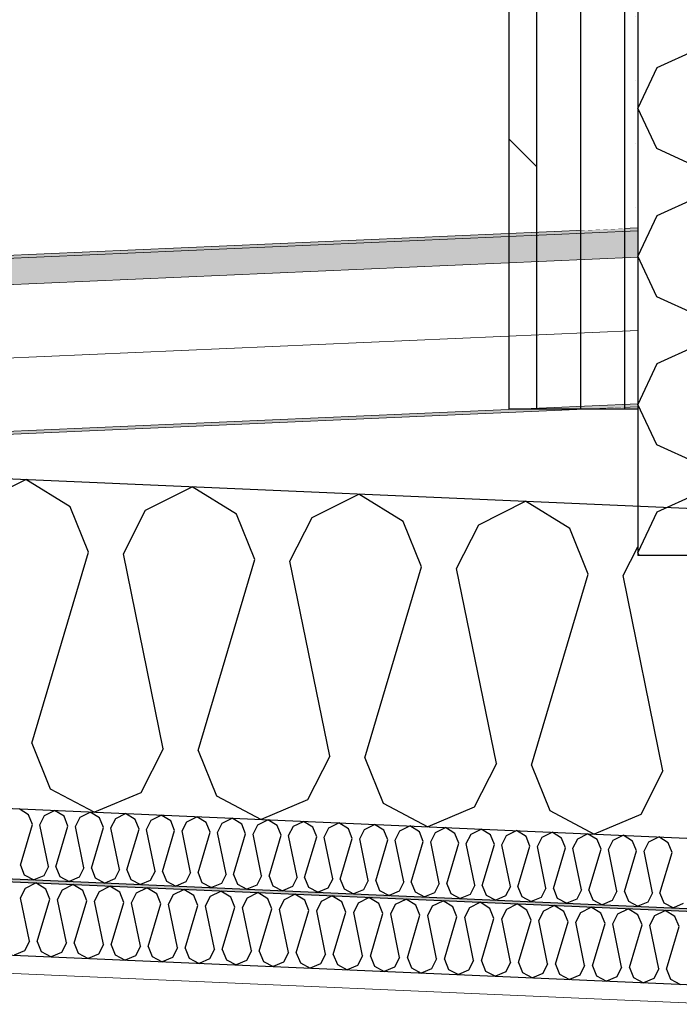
# Model space of a CAD drawing. Header units: millimetres. Extents: x -82116 to -59247, y -2070 to 13065.
# Tile 31 of 73: x -69245 to -68795, y 6773 to 7446. Entities that reach past the tile are written whole.
import ezdxf

# ---------------------------------------------------------------- set-up
doc = ezdxf.new("R2010")
doc.units = ezdxf.units.MM
doc.header["$LTSCALE"] = 0.5
doc.header["$MEASUREMENT"] = 0
doc.linetypes.add('PLINE', pattern=[0])
doc.linetypes.add('Wipeout_Contour', pattern=[2000, 0, -2000])
for name, color, linetype in [('232- Ikke-bærende yttervegger (Skravur)(Nye konstruksjoner)', 7, 'Continuous'), ('232- Ikke-bærende yttervegger(Nye konstruksjoner)', 7, 'Continuous'), ('235- Utvendig kledning og overflate (Skravur)(Nye konstruksjoner)', 7, 'Continuous'), ('235- Utvendig kledning og overflate(Nye konstruksjoner)', 7, 'Continuous'), ('256- Faste himlinger og overflatebehandling (Skravur)(Nye konstruksjoner)', 7, 'Continuous'), ('256- Faste himlinger og overflatebehandling(Nye konstruksjoner)', 7, 'Continuous'), ('261- Primærkonstruksjon (tak)', 7, 'Continuous'), ('261- Primærkonstruksjon (tak) (Skravur)', 7, 'Continuous'), ('262- Taktekking (Skravur)(Nye konstruksjoner)', 7, 'Continuous')]:
    doc.layers.add(name, color=color, linetype=linetype)
doc.layers.add('236- Innvendig kledning og overflate(Nye konstruksjoner)', color=7, linetype='Continuous', lineweight=0)
doc.layers.add('262- Taktekking(Nye konstruksjoner)', color=7, linetype='Continuous', lineweight=0)
pattern_1 = [(0, (0, 0), (0, 43.30127), [0, -25]), (0, (12.5, 21.65), (0, 43.30127), [0, -25])]

# ---------------------------------------------------------------- blocks, each defined once
blk = doc.blocks.new('*X8')
at = {"layer": '261- Primærkonstruksjon (tak) (Skravur)', "linetype": 'PLINE'}
for p, q in [((-69272.79, 7115.99), (-69240.98, 7131.96)), ((-69210.69, 7113.28), (-69240.98, 7131.96)), ((-69159.08, 7111.02), (-69127.27, 7127)), ((-69096.98, 7108.31), (-69127.27, 7127)), ((-69045.37, 7106.06), (-69013.56, 7122.03)), ((-68983.27, 7103.35), (-69013.56, 7122.03)), ((-68931.66, 7101.1), (-68899.85, 7117.07)), ((-68869.56, 7098.38), (-68899.85, 7117.07)), ((-69198.16, 7082.22), (-69210.69, 7113.28)), ((-69174.27, 7081.18), (-69159.08, 7111.02)), ((-69084.45, 7077.26), (-69096.98, 7108.31)), ((-69060.56, 7076.21), (-69045.37, 7106.06)), ((-68970.74, 7072.29), (-68983.27, 7103.35)), ((-68946.85, 7071.25), (-68931.66, 7101.1)), ((-68857.03, 7067.33), (-68869.56, 7098.38)), ((-69236.88, 6951.8), (-69198.16, 7082.22)), ((-68833.14, 7066.29), (-68823.16, 7085.9)), ((-69147.06, 6947.88), (-69174.27, 7081.18)), ((-69123.17, 6946.84), (-69084.45, 7077.26)), ((-69033.35, 6942.92), (-69060.56, 7076.21)), ((-69009.46, 6941.87), (-68970.74, 7072.29)), ((-68919.64, 6937.95), (-68946.85, 7071.25)), ((-68895.75, 6936.91), (-68857.03, 7067.33)), ((-68805.93, 6932.99), (-68833.14, 7066.29)), ((-69236.88, 6951.8), (-69224.35, 6920.75)), ((-69147.06, 6947.88), (-69162.25, 6918.04)), ((-69123.17, 6946.84), (-69110.64, 6915.78)), ((-69033.35, 6942.92), (-69048.54, 6913.07)), ((-69009.46, 6941.87), (-68996.93, 6910.82)), ((-68919.64, 6937.95), (-68934.83, 6908.11)), ((-68895.75, 6936.91), (-68883.22, 6905.85)), ((-68805.93, 6932.99), (-68821.12, 6903.14)), ((-69224.35, 6920.75), (-69193.94, 6904.7)), ((-69162.25, 6918.04), (-69193.94, 6904.7)), ((-69110.64, 6915.78), (-69080.23, 6899.73)), ((-69048.54, 6913.07), (-69080.23, 6899.73)), ((-68996.93, 6910.82), (-68966.52, 6894.77)), ((-68934.83, 6908.11), (-68966.52, 6894.77)), ((-68883.22, 6905.85), (-68852.81, 6889.8)), ((-68821.12, 6903.14), (-68852.81, 6889.8))]:
    blk.add_line(p, q, dxfattribs=at)
blk = doc.blocks.new('*X12')
at = {"layer": '232- Ikke-bærende yttervegger (Skravur)(Nye konstruksjoner)', "linetype": 'PLINE'}
for p, q in [((-68782.99, 7425.51), (-68810.08, 7413.18)), ((-68810.08, 7413.18), (-68823.16, 7385.55)), ((-68810.08, 7357.92), (-68823.16, 7385.55)), ((-68782.99, 7345.6), (-68810.08, 7357.92)), ((-68782.99, 7324.34), (-68810.08, 7312.01)), ((-68810.08, 7312.01), (-68823.16, 7284.38)), ((-68810.08, 7256.75), (-68823.16, 7284.38)), ((-68782.99, 7244.42), (-68810.08, 7256.75)), ((-68782.99, 7223.17), (-68810.08, 7210.84)), ((-68810.08, 7210.84), (-68823.16, 7183.21)), ((-68810.08, 7155.58), (-68823.16, 7183.21)), ((-68782.99, 7143.25), (-68810.08, 7155.58)), ((-68782.99, 7122), (-68810.08, 7109.67)), ((-68810.08, 7109.67), (-68823.16, 7082.04)), ((-68822.2, 7080), (-68823.16, 7082.04))]:
    blk.add_line(p, q, dxfattribs=at)
blk = doc.blocks.new('*X17')
at = {"layer": '256- Faste himlinger og overflatebehandling (Skravur)(Nye konstruksjoner)', "linetype": 'PLINE'}
for p, q in [((-69241.1, 6852.85), (-69234.03, 6856.4)), ((-69227.29, 6852.25), (-69234.03, 6856.4)), ((-69215.83, 6851.74), (-69208.76, 6855.29)), ((-69202.03, 6851.14), (-69208.76, 6855.29)), ((-69190.56, 6850.64), (-69183.49, 6854.19)), ((-69176.76, 6850.04), (-69183.49, 6854.19)), ((-69165.29, 6849.54), (-69158.22, 6853.09)), ((-69151.49, 6848.94), (-69158.22, 6853.09)), ((-69244.47, 6846.22), (-69241.1, 6852.85)), ((-69238.42, 6816.59), (-69244.47, 6846.22)), ((-69224.51, 6845.34), (-69227.29, 6852.25)), ((-69219.2, 6845.11), (-69215.83, 6851.74)), ((-69199.24, 6844.24), (-69202.03, 6851.14)), ((-69193.93, 6844.01), (-69190.56, 6850.64)), ((-69173.97, 6843.14), (-69176.76, 6850.04)), ((-69168.66, 6842.91), (-69165.29, 6849.54)), ((-69148.7, 6842.03), (-69151.49, 6848.94)), ((-69143.39, 6841.8), (-69140.02, 6848.43)), ((-69140.02, 6848.43), (-69132.95, 6851.98)), ((-69126.22, 6847.83), (-69132.95, 6851.98)), ((-69123.43, 6840.93), (-69126.22, 6847.83)), ((-69118.13, 6840.7), (-69114.75, 6847.33)), ((-69114.75, 6847.33), (-69107.68, 6850.88)), ((-69100.95, 6846.73), (-69107.68, 6850.88)), ((-69098.17, 6839.83), (-69100.95, 6846.73)), ((-69092.86, 6839.6), (-69089.48, 6846.23)), ((-69089.48, 6846.23), (-69082.41, 6849.78)), ((-69075.68, 6845.63), (-69082.41, 6849.78)), ((-69064.21, 6845.13), (-69057.14, 6848.67)), ((-69050.41, 6844.52), (-69057.14, 6848.67)), ((-69038.94, 6844.02), (-69031.88, 6847.57)), ((-69025.14, 6843.42), (-69031.88, 6847.57)), ((-69013.68, 6842.92), (-69006.61, 6846.47)), ((-68999.87, 6842.32), (-69006.61, 6846.47)), ((-69233.11, 6816.36), (-69224.51, 6845.34)), ((-69213.15, 6815.49), (-69219.2, 6845.11)), ((-69207.85, 6815.26), (-69199.24, 6844.24)), ((-69187.89, 6814.39), (-69193.93, 6844.01)), ((-69182.58, 6814.16), (-69173.97, 6843.14)), ((-69162.62, 6813.28), (-69168.66, 6842.91)), ((-69157.31, 6813.05), (-69148.7, 6842.03)), ((-69137.35, 6812.18), (-69143.39, 6841.8)), ((-69132.04, 6811.95), (-69123.43, 6840.93)), ((-69112.08, 6811.08), (-69118.13, 6840.7)), ((-69106.77, 6810.85), (-69098.17, 6839.83)), ((-69086.81, 6809.97), (-69092.86, 6839.6)), ((-69072.9, 6838.72), (-69075.68, 6845.63)), ((-69067.59, 6838.49), (-69064.21, 6845.13)), ((-69047.63, 6837.62), (-69050.41, 6844.52)), ((-69042.32, 6837.39), (-69038.94, 6844.02)), ((-69022.36, 6836.52), (-69025.14, 6843.42)), ((-69017.05, 6836.29), (-69013.68, 6842.92)), ((-68997.09, 6835.41), (-68999.87, 6842.32)), ((-68991.78, 6835.18), (-68988.41, 6841.82)), ((-68988.41, 6841.82), (-68981.34, 6845.37)), ((-68974.6, 6841.21), (-68981.34, 6845.37)), ((-68971.82, 6834.31), (-68974.6, 6841.21)), ((-68966.51, 6834.08), (-68963.14, 6840.71)), ((-68963.14, 6840.71), (-68956.07, 6844.26)), ((-68949.34, 6840.11), (-68956.07, 6844.26)), ((-68946.55, 6833.21), (-68949.34, 6840.11)), ((-68941.24, 6832.98), (-68937.87, 6839.61)), ((-68937.87, 6839.61), (-68930.8, 6843.16)), ((-68924.07, 6839.01), (-68930.8, 6843.16)), ((-68912.6, 6838.51), (-68905.53, 6842.06)), ((-68898.8, 6837.9), (-68905.53, 6842.06)), ((-68887.33, 6837.4), (-68880.26, 6840.95)), ((-68873.53, 6836.8), (-68880.26, 6840.95)), ((-68862.06, 6836.3), (-68854.99, 6839.85)), ((-68848.26, 6835.7), (-68854.99, 6839.85)), ((-69081.5, 6809.74), (-69072.9, 6838.72)), ((-69061.54, 6808.87), (-69067.59, 6838.49)), ((-69056.23, 6808.64), (-69047.63, 6837.62)), ((-69036.27, 6807.77), (-69042.32, 6837.39)), ((-69030.96, 6807.54), (-69022.36, 6836.52)), ((-69011, 6806.66), (-69017.05, 6836.29)), ((-69005.69, 6806.43), (-68997.09, 6835.41)), ((-68985.73, 6805.56), (-68991.78, 6835.18)), ((-68980.43, 6805.33), (-68971.82, 6834.31)), ((-68960.47, 6804.46), (-68966.51, 6834.08)), ((-68955.16, 6804.23), (-68946.55, 6833.21)), ((-68935.2, 6803.35), (-68941.24, 6832.98)), ((-68921.28, 6832.11), (-68924.07, 6839.01)), ((-68915.97, 6831.87), (-68912.6, 6838.51)), ((-68896.01, 6831), (-68898.8, 6837.9)), ((-68890.71, 6830.77), (-68887.33, 6837.4)), ((-68870.75, 6829.9), (-68873.53, 6836.8)), ((-68865.44, 6829.67), (-68862.06, 6836.3)), ((-68845.48, 6828.8), (-68848.26, 6835.7)), ((-68840.17, 6828.56), (-68836.79, 6835.2)), ((-68836.79, 6835.2), (-68829.72, 6838.75)), ((-68822.99, 6834.59), (-68829.72, 6838.75)), ((-68820.21, 6827.69), (-68822.99, 6834.59)), ((-68814.9, 6827.46), (-68811.52, 6834.09)), ((-68811.52, 6834.09), (-68804.45, 6837.64)), ((-68797.72, 6833.49), (-68804.45, 6837.64)), ((-68794.94, 6826.59), (-68797.72, 6833.49)), ((-68929.89, 6803.12), (-68921.28, 6832.11)), ((-68909.93, 6802.25), (-68915.97, 6831.87)), ((-68904.62, 6802.02), (-68896.01, 6831)), ((-68884.66, 6801.15), (-68890.71, 6830.77)), ((-68879.35, 6800.92), (-68870.75, 6829.9)), ((-68859.39, 6800.04), (-68865.44, 6829.67)), ((-68854.08, 6799.81), (-68845.48, 6828.8)), ((-68834.12, 6798.94), (-68840.17, 6828.56)), ((-68828.81, 6798.71), (-68820.21, 6827.69)), ((-68808.85, 6797.84), (-68814.9, 6827.46)), ((-68803.54, 6797.61), (-68794.94, 6826.59)), ((-69238.42, 6816.59), (-69241.8, 6809.96)), ((-69233.11, 6816.36), (-69230.33, 6809.46)), ((-69213.15, 6815.49), (-69216.53, 6808.86)), ((-69207.85, 6815.26), (-69205.06, 6808.36)), ((-69187.89, 6814.39), (-69191.26, 6807.75)), ((-69182.58, 6814.16), (-69179.79, 6807.25)), ((-69162.62, 6813.28), (-69165.99, 6806.65)), ((-69157.31, 6813.05), (-69154.52, 6806.15)), ((-69241.8, 6809.96), (-69248.84, 6807)), ((-69230.33, 6809.46), (-69223.57, 6805.89)), ((-69216.53, 6808.86), (-69223.57, 6805.89)), ((-69205.06, 6808.36), (-69198.3, 6804.79)), ((-69191.26, 6807.75), (-69198.3, 6804.79)), ((-69179.79, 6807.25), (-69173.04, 6803.69)), ((-69165.99, 6806.65), (-69173.04, 6803.69)), ((-69154.52, 6806.15), (-69147.77, 6802.58)), ((-69137.35, 6812.18), (-69140.72, 6805.55)), ((-69132.04, 6811.95), (-69129.26, 6805.05)), ((-69112.08, 6811.08), (-69115.45, 6804.45)), ((-69106.77, 6810.85), (-69103.99, 6803.94)), ((-69086.81, 6809.97), (-69090.19, 6803.34)), ((-69081.5, 6809.74), (-69078.72, 6802.84)), ((-69061.54, 6808.87), (-69064.92, 6802.24)), ((-69056.23, 6808.64), (-69053.45, 6801.74)), ((-69036.27, 6807.77), (-69039.65, 6801.14)), ((-69030.96, 6807.54), (-69028.18, 6800.63)), ((-69011, 6806.66), (-69014.38, 6800.03)), ((-69005.69, 6806.43), (-69002.91, 6799.53)), ((-69140.72, 6805.55), (-69147.77, 6802.58)), ((-69129.26, 6805.05), (-69122.5, 6801.48)), ((-69115.45, 6804.45), (-69122.5, 6801.48)), ((-69103.99, 6803.94), (-69097.23, 6800.38)), ((-69090.19, 6803.34), (-69097.23, 6800.38)), ((-69078.72, 6802.84), (-69071.96, 6799.27)), ((-69064.92, 6802.24), (-69071.96, 6799.27)), ((-69053.45, 6801.74), (-69046.69, 6798.17)), ((-69039.65, 6801.14), (-69046.69, 6798.17)), ((-69028.18, 6800.63), (-69021.42, 6797.07)), ((-69014.38, 6800.03), (-69021.42, 6797.07)), ((-69002.91, 6799.53), (-68996.15, 6795.96)), ((-68985.73, 6805.56), (-68989.11, 6798.93)), ((-68980.43, 6805.33), (-68977.64, 6798.43)), ((-68960.47, 6804.46), (-68963.84, 6797.83)), ((-68955.16, 6804.23), (-68952.37, 6797.32)), ((-68935.2, 6803.35), (-68938.57, 6796.72)), ((-68929.89, 6803.12), (-68927.1, 6796.22)), ((-68909.93, 6802.25), (-68913.3, 6795.62)), ((-68904.62, 6802.02), (-68901.84, 6795.12)), ((-68884.66, 6801.15), (-68888.03, 6794.52)), ((-68879.35, 6800.92), (-68876.57, 6794.02)), ((-68859.39, 6800.04), (-68862.76, 6793.41)), ((-68854.08, 6799.81), (-68851.3, 6792.91)), ((-68989.11, 6798.93), (-68996.15, 6795.96)), ((-68977.64, 6798.43), (-68970.88, 6794.86)), ((-68963.84, 6797.83), (-68970.88, 6794.86)), ((-68952.37, 6797.32), (-68945.61, 6793.76)), ((-68938.57, 6796.72), (-68945.61, 6793.76)), ((-68927.1, 6796.22), (-68920.35, 6792.65)), ((-68913.3, 6795.62), (-68920.35, 6792.65)), ((-68901.84, 6795.12), (-68895.08, 6791.55)), ((-68888.03, 6794.52), (-68895.08, 6791.55)), ((-68876.57, 6794.02), (-68869.81, 6790.45)), ((-68862.76, 6793.41), (-68869.81, 6790.45)), ((-68851.3, 6792.91), (-68844.54, 6789.34)), ((-68834.12, 6798.94), (-68837.5, 6792.31)), ((-68828.81, 6798.71), (-68826.03, 6791.81)), ((-68808.85, 6797.84), (-68812.23, 6791.21)), ((-68803.54, 6797.61), (-68800.76, 6790.71)), ((-68837.5, 6792.31), (-68844.54, 6789.34)), ((-68826.03, 6791.81), (-68819.27, 6788.24)), ((-68812.23, 6791.21), (-68819.27, 6788.24)), ((-68800.76, 6790.71), (-68794, 6787.14))]:
    blk.add_line(p, q, dxfattribs=at)
blk = doc.blocks.new('*X20')
at = {"layer": '256- Faste himlinger og overflatebehandling (Skravur)(Nye konstruksjoner)', "linetype": 'PLINE'}
for p, q in [((-69239.03, 6902.96), (-69245.49, 6906.95)), ((-69236.35, 6896.33), (-69239.03, 6902.96)), ((-69231.26, 6896.11), (-69228.02, 6902.48)), ((-69228.02, 6902.48), (-69221.23, 6905.89)), ((-69214.77, 6901.9), (-69221.23, 6905.89)), ((-69212.1, 6895.28), (-69214.77, 6901.9)), ((-69207, 6895.05), (-69203.76, 6901.42)), ((-69203.76, 6901.42), (-69196.97, 6904.83)), ((-69190.51, 6900.84), (-69196.97, 6904.83)), ((-69187.84, 6894.22), (-69190.51, 6900.84)), ((-69182.74, 6893.99), (-69179.5, 6900.36)), ((-69179.5, 6900.36), (-69172.72, 6903.77)), ((-69166.25, 6899.78), (-69172.72, 6903.77)), ((-69155.24, 6899.3), (-69148.46, 6902.71)), ((-69141.99, 6898.72), (-69148.46, 6902.71)), ((-69130.99, 6898.24), (-69124.2, 6901.65)), ((-69117.74, 6897.66), (-69124.2, 6901.65)), ((-69106.73, 6897.18), (-69099.94, 6900.59)), ((-69093.48, 6896.6), (-69099.94, 6900.59)), ((-69244.62, 6868.51), (-69236.35, 6896.33)), ((-69225.45, 6867.67), (-69231.26, 6896.11)), ((-69220.36, 6867.45), (-69212.1, 6895.28)), ((-69201.2, 6866.62), (-69207, 6895.05)), ((-69196.1, 6866.39), (-69187.84, 6894.22)), ((-69176.94, 6865.56), (-69182.74, 6893.99)), ((-69163.58, 6893.16), (-69166.25, 6899.78)), ((-69158.48, 6892.93), (-69155.24, 6899.3)), ((-69139.32, 6892.1), (-69141.99, 6898.72)), ((-69134.23, 6891.88), (-69130.99, 6898.24)), ((-69115.06, 6891.04), (-69117.74, 6897.66)), ((-69109.97, 6890.82), (-69106.73, 6897.18)), ((-69090.81, 6889.98), (-69093.48, 6896.6)), ((-69085.71, 6889.76), (-69082.47, 6896.12)), ((-69082.47, 6896.12), (-69075.68, 6899.53)), ((-69069.22, 6895.55), (-69075.68, 6899.53)), ((-69066.55, 6888.92), (-69069.22, 6895.55)), ((-69061.45, 6888.7), (-69058.21, 6895.07)), ((-69058.21, 6895.07), (-69051.43, 6898.47)), ((-69044.96, 6894.49), (-69051.43, 6898.47)), ((-69042.29, 6887.86), (-69044.96, 6894.49)), ((-69037.19, 6887.64), (-69033.95, 6894.01)), ((-69033.95, 6894.01), (-69027.17, 6897.41)), ((-69020.7, 6893.43), (-69027.17, 6897.41)), ((-69018.03, 6886.8), (-69020.7, 6893.43)), ((-69009.7, 6892.95), (-69002.91, 6896.35)), ((-68996.45, 6892.37), (-69002.91, 6896.35)), ((-68985.44, 6891.89), (-68978.65, 6895.3)), ((-68972.19, 6891.31), (-68978.65, 6895.3)), ((-68961.18, 6890.83), (-68954.39, 6894.24)), ((-68947.93, 6890.25), (-68954.39, 6894.24)), ((-69171.84, 6865.33), (-69163.58, 6893.16)), ((-69152.68, 6864.5), (-69158.48, 6892.93)), ((-69147.58, 6864.27), (-69139.32, 6892.1)), ((-69128.42, 6863.44), (-69134.23, 6891.88)), ((-69123.32, 6863.22), (-69115.06, 6891.04)), ((-69104.16, 6862.38), (-69109.97, 6890.82)), ((-69099.07, 6862.16), (-69090.81, 6889.98)), ((-69079.91, 6861.32), (-69085.71, 6889.76)), ((-69074.81, 6861.1), (-69066.55, 6888.92)), ((-69055.65, 6860.26), (-69061.45, 6888.7)), ((-69050.55, 6860.04), (-69042.29, 6887.86)), ((-69031.39, 6859.2), (-69037.19, 6887.64)), ((-69026.29, 6858.98), (-69018.03, 6886.8)), ((-69012.93, 6886.58), (-69009.7, 6892.95)), ((-69007.13, 6858.14), (-69012.93, 6886.58)), ((-68993.77, 6885.74), (-68996.45, 6892.37)), ((-68988.68, 6885.52), (-68985.44, 6891.89)), ((-68969.52, 6884.68), (-68972.19, 6891.31)), ((-68964.42, 6884.46), (-68961.18, 6890.83)), ((-68945.26, 6883.62), (-68947.93, 6890.25)), ((-68940.16, 6883.4), (-68936.92, 6889.77)), ((-68936.92, 6889.77), (-68930.13, 6893.18)), ((-68923.67, 6889.19), (-68930.13, 6893.18)), ((-68921, 6882.57), (-68923.67, 6889.19)), ((-68915.9, 6882.34), (-68912.66, 6888.71)), ((-68912.66, 6888.71), (-68905.88, 6892.12)), ((-68899.41, 6888.13), (-68905.88, 6892.12)), ((-68896.74, 6881.51), (-68899.41, 6888.13)), ((-68891.64, 6881.28), (-68888.4, 6887.65)), ((-68888.4, 6887.65), (-68881.62, 6891.06)), ((-68875.16, 6887.07), (-68881.62, 6891.06)), ((-68872.48, 6880.45), (-68875.16, 6887.07)), ((-68867.39, 6880.22), (-68864.15, 6886.59)), ((-68864.15, 6886.59), (-68857.36, 6890)), ((-68850.9, 6886.01), (-68857.36, 6890)), ((-68839.89, 6885.53), (-68833.1, 6888.94)), ((-68826.64, 6884.95), (-68833.1, 6888.94)), ((-68815.63, 6884.47), (-68808.84, 6887.88)), ((-68802.38, 6883.9), (-68808.84, 6887.88)), ((-69002.03, 6857.92), (-68993.77, 6885.74)), ((-68982.87, 6857.08), (-68988.68, 6885.52)), ((-68977.78, 6856.86), (-68969.52, 6884.68)), ((-68958.61, 6856.02), (-68964.42, 6884.46)), ((-68953.52, 6855.8), (-68945.26, 6883.62)), ((-68934.36, 6854.97), (-68940.16, 6883.4)), ((-68929.26, 6854.74), (-68921, 6882.57)), ((-68910.1, 6853.91), (-68915.9, 6882.34)), ((-68905, 6853.68), (-68896.74, 6881.51)), ((-68885.84, 6852.85), (-68891.64, 6881.28)), ((-68880.74, 6852.62), (-68872.48, 6880.45)), ((-68861.58, 6851.79), (-68867.39, 6880.22)), ((-68848.22, 6879.39), (-68850.9, 6886.01)), ((-68843.13, 6879.17), (-68839.89, 6885.53)), ((-68823.97, 6878.33), (-68826.64, 6884.95)), ((-68818.87, 6878.11), (-68815.63, 6884.47)), ((-68799.71, 6877.27), (-68802.38, 6883.9)), ((-68856.49, 6851.57), (-68848.22, 6879.39)), ((-68837.32, 6850.73), (-68843.13, 6879.17)), ((-68832.23, 6850.51), (-68823.97, 6878.33)), ((-68813.07, 6849.67), (-68818.87, 6878.11)), ((-68807.97, 6849.45), (-68799.71, 6877.27)), ((-69244.62, 6868.51), (-69241.94, 6861.89)), ((-69225.45, 6867.67), (-69228.69, 6861.31)), ((-69220.36, 6867.45), (-69217.68, 6860.83)), ((-69201.2, 6866.62), (-69204.44, 6860.25)), ((-69196.1, 6866.39), (-69193.43, 6859.77)), ((-69241.94, 6861.89), (-69235.46, 6858.46)), ((-69228.69, 6861.31), (-69235.46, 6858.46)), ((-69217.68, 6860.83), (-69211.2, 6857.4)), ((-69204.44, 6860.25), (-69211.2, 6857.4)), ((-69193.43, 6859.77), (-69186.94, 6856.34)), ((-69176.94, 6865.56), (-69180.18, 6859.19)), ((-69171.84, 6865.33), (-69169.17, 6858.71)), ((-69152.68, 6864.5), (-69155.92, 6858.13)), ((-69147.58, 6864.27), (-69144.91, 6857.65)), ((-69128.42, 6863.44), (-69131.66, 6857.07)), ((-69123.32, 6863.22), (-69120.65, 6856.59)), ((-69104.16, 6862.38), (-69107.4, 6856.01)), ((-69099.07, 6862.16), (-69096.39, 6855.53)), ((-69079.91, 6861.32), (-69083.14, 6854.95)), ((-69074.81, 6861.1), (-69072.14, 6854.47)), ((-69055.65, 6860.26), (-69058.89, 6853.89)), ((-69050.55, 6860.04), (-69047.88, 6853.41)), ((-69180.18, 6859.19), (-69186.94, 6856.34)), ((-69169.17, 6858.71), (-69162.68, 6855.28)), ((-69155.92, 6858.13), (-69162.68, 6855.28)), ((-69144.91, 6857.65), (-69138.42, 6854.23)), ((-69131.66, 6857.07), (-69138.42, 6854.23)), ((-69120.65, 6856.59), (-69114.16, 6853.17)), ((-69107.4, 6856.01), (-69114.16, 6853.17)), ((-69096.39, 6855.53), (-69089.91, 6852.11)), ((-69083.14, 6854.95), (-69089.91, 6852.11)), ((-69072.14, 6854.47), (-69065.65, 6851.05)), ((-69058.89, 6853.89), (-69065.65, 6851.05)), ((-69047.88, 6853.41), (-69041.39, 6849.99)), ((-69031.39, 6859.2), (-69034.63, 6852.83)), ((-69026.29, 6858.98), (-69023.62, 6852.35)), ((-69007.13, 6858.14), (-69010.37, 6851.78)), ((-69002.03, 6857.92), (-68999.36, 6851.3)), ((-68982.87, 6857.08), (-68986.11, 6850.72)), ((-68977.78, 6856.86), (-68975.1, 6850.24)), ((-68958.61, 6856.02), (-68961.85, 6849.66)), ((-68953.52, 6855.8), (-68950.85, 6849.18)), ((-68934.36, 6854.97), (-68937.6, 6848.6)), ((-68929.26, 6854.74), (-68926.59, 6848.12)), ((-68910.1, 6853.91), (-68913.34, 6847.54)), ((-68905, 6853.68), (-68902.33, 6847.06)), ((-69034.63, 6852.83), (-69041.39, 6849.99)), ((-69023.62, 6852.35), (-69017.13, 6848.93)), ((-69010.37, 6851.78), (-69017.13, 6848.93)), ((-68999.36, 6851.3), (-68992.87, 6847.87)), ((-68986.11, 6850.72), (-68992.87, 6847.87)), ((-68975.1, 6850.24), (-68968.62, 6846.81)), ((-68961.85, 6849.66), (-68968.62, 6846.81)), ((-68950.85, 6849.18), (-68944.36, 6845.75)), ((-68937.6, 6848.6), (-68944.36, 6845.75)), ((-68926.59, 6848.12), (-68920.1, 6844.69)), ((-68913.34, 6847.54), (-68920.1, 6844.69)), ((-68902.33, 6847.06), (-68895.84, 6843.63)), ((-68889.08, 6846.48), (-68895.84, 6843.63)), ((-68885.84, 6852.85), (-68889.08, 6846.48)), ((-68880.74, 6852.62), (-68878.07, 6846)), ((-68861.58, 6851.79), (-68864.82, 6845.42)), ((-68856.49, 6851.57), (-68853.81, 6844.94)), ((-68837.32, 6850.73), (-68840.56, 6844.36)), ((-68832.23, 6850.51), (-68829.55, 6843.88)), ((-68813.07, 6849.67), (-68816.31, 6843.3)), ((-68807.97, 6849.45), (-68805.3, 6842.82)), ((-68878.07, 6846), (-68871.58, 6842.58)), ((-68864.82, 6845.42), (-68871.58, 6842.58)), ((-68853.81, 6844.94), (-68847.32, 6841.52)), ((-68840.56, 6844.36), (-68847.32, 6841.52)), ((-68829.55, 6843.88), (-68823.07, 6840.46)), ((-68816.31, 6843.3), (-68823.07, 6840.46)), ((-68805.3, 6842.82), (-68798.81, 6839.4)), ((-68792.05, 6842.24), (-68798.81, 6839.4))]:
    blk.add_line(p, q, dxfattribs=at)

msp = doc.modelspace()

# ---------------------------------------------------------------- hatches: boundary and pattern name
at = {"layer": '235- Utvendig kledning og overflate (Skravur)(Nye konstruksjoner)', "linetype": 'Continuous'}
h = msp.add_hatch(dxfattribs=at)
h.set_pattern_fill('Prikker_tett', color=256, style=0, pattern_type=2)
h.set_pattern_definition(pattern_1)
h.paths.add_polyline_path([(-68832.16, 7303.34), (-68823.16, 7303.73), (-68823.16, 8457.42), (-68832.16, 8456.23)])
h = msp.add_hatch(dxfattribs=at)
h.set_pattern_fill('Skrålinjer_2', color=256, style=0, pattern_type=2)
h.set_pattern_definition([(315, (0, 0), (56.56854, 56.56854), [80, 0])])
h.paths.add_polyline_path([(-68911.16, 8445.83), (-68911.16, 7299.89), (-68892.16, 7300.72), (-68892.16, 8448.33)])
h = msp.add_hatch(dxfattribs=at)
h.set_pattern_fill('Prikker_tett', color=256, style=0, pattern_type=2)
h.set_pattern_definition(pattern_1)
h.paths.add_polyline_path([(-68832.16, 7180), (-68823.16, 7180), (-68823.16, 7181.61), (-68832.16, 7181.22)])
at = {"layer": '256- Faste himlinger og overflatebehandling (Skravur)(Nye konstruksjoner)', "linetype": 'Continuous'}
msp.add_hatch(color=256, dxfattribs=at).paths.add_polyline_path([(-69600.66, 6872.41), (-67885.66, 6797.53), (-67885.66, 6799.53), (-69600.66, 6874.41)])
h = msp.add_hatch(dxfattribs=at)
h.set_pattern_fill('Gips', color=256, style=0, pattern_type=2)
h.set_pattern_definition([(357.5, (0, 0), (3.77755, 86.52011), [0, -50]), (357.5, (26.865, 42.17), (3.77755, 86.52011), [0, -50])])
h.paths.add_polyline_path([(-69600.66, 6809.85), (-67885.66, 6734.97), (-67885.66, 6747.48), (-69600.66, 6822.36)])
at = {"layer": '262- Taktekking (Skravur)(Nye konstruksjoner)', "linetype": 'Continuous'}
msp.add_hatch(color=256, dxfattribs=at).paths.add_polyline_path([(-77718.16, 6913.36), (-68823.16, 7301.73), (-68823.16, 7303.73), (-77718.16, 6915.37)])
h = msp.add_hatch(dxfattribs=at)
h.set_pattern_fill('Prikker_tett', color=256, style=0, pattern_type=2)
h.set_pattern_definition(pattern_1)
h.paths.add_polyline_path([(-77718.16, 6793.25), (-68823.16, 7181.61), (-68823.16, 7183.62), (-77718.16, 6795.25)])
at = {"layer": '262- Taktekking(Nye konstruksjoner)', "linetype": 'Continuous'}
msp.add_hatch(color=256, dxfattribs=at).paths.add_polyline_path([(-77718.16, 6913.36), (-77718.16, 6895.35), (-68823.16, 7283.71), (-68823.16, 7301.73)])

# ---------------------------------------------------------------- linework, layer by layer
at = {"layer": '232- Ikke-bærende yttervegger(Nye konstruksjoner)', "linetype": 'PLINE'}
for p in [(-68823.16, 7180), (-68623.16, 7080)]:
    msp.add_line(p, (-68823.16, 7080), dxfattribs=at)
at = {"layer": '232- Ikke-bærende yttervegger(Nye konstruksjoner)', "linetype": 'PLINE', "flags": 128}
msp.add_lwpolyline([(-68823.16, 8457.42), (-68823.16, 7303.73), (-68823.16, 7301.73), (-68823.16, 7283.71), (-68823.16, 7233.66), (-68823.16, 7183.62), (-68823.16, 7181.61), (-68823.16, 7180)], dxfattribs=at)
at = {"layer": '235- Utvendig kledning og overflate(Nye konstruksjoner)', "linetype": 'PLINE'}
for p, q in [((-68892.16, 8650.06), (-68892.16, 7180)), ((-68911.16, 8647.56), (-68911.16, 7180))]:
    msp.add_line(p, q, dxfattribs=at)
at = {"layer": '236- Innvendig kledning og overflate(Nye konstruksjoner)', "linetype": 'PLINE'}
msp.add_line((-69600.66, 6809.85), (-61528.16, 6457.39), dxfattribs=at)
at = {"layer": '256- Faste himlinger og overflatebehandling(Nye konstruksjoner)', "linetype": 'PLINE'}
for p, q in [((-69600.66, 6874.41), (-61528.16, 6521.95)), ((-69600.66, 6872.41), (-61528.16, 6519.95)), ((-69600.66, 6822.36), (-61528.16, 6469.9))]:
    msp.add_line(p, q, dxfattribs=at)
at = {"layer": '261- Primærkonstruksjon (tak)', "linetype": 'PLINE'}
for p, q in [((-69600.66, 7147.67), (-66593.16, 7016.36)), ((-69600.66, 6922.45), (-61528.16, 6570))]:
    msp.add_line(p, q, dxfattribs=at)
at = {"layer": '262- Taktekking(Nye konstruksjoner)', "linetype": 'PLINE'}
for p, q in [((-68823.16, 7303.73), (-77718.16, 6915.37)), ((-68823.16, 7301.73), (-77718.16, 6913.36)), ((-68823.16, 7283.71), (-77718.16, 6895.35)), ((-68823.16, 7233.66), (-77718.16, 6845.3)), ((-68823.16, 7183.62), (-77718.16, 6795.25)), ((-68823.16, 7181.61), (-69600.66, 7147.67))]:
    msp.add_line(p, q, dxfattribs=at)

# ---------------------------------------------------------------- block references
at = {"layer": '232- Ikke-bærende yttervegger(Nye konstruksjoner)'}
msp.add_blockref('*X12', (0, 0), dxfattribs=at)
at = {"layer": '256- Faste himlinger og overflatebehandling(Nye konstruksjoner)'}
for name in ['*X20', '*X17']:
    msp.add_blockref(name, (0, 0), dxfattribs=at)
at = {"layer": '261- Primærkonstruksjon (tak)'}
msp.add_blockref('*X8', (0, 0), dxfattribs=at)

# ---------------------------------------------------------------- next in the draw order: wipeouts: each hides what was drawn before it
at = {"linetype": 'Wipeout_Contour', "ltscale": 277195.353701}
msp.add_wipeout([(-68862.16, 8452.28), (-68862.16, 7302.03), (-68832.16, 7303.34), (-68832.16, 8456.23)], dxfattribs=at).dxf.layer = '235- Utvendig kledning og overflate (Skravur)(Nye konstruksjoner)'
at = {"linetype": 'Wipeout_Contour', "ltscale": 207645.258571}
msp.add_wipeout([(-68832.16, 7181.22), (-68860.12, 7180), (-68832.16, 7180)], dxfattribs=at).dxf.layer = '235- Utvendig kledning og overflate (Skravur)(Nye konstruksjoner)'

# ---------------------------------------------------------------- next in the draw order: linework, layer by layer
at = {"layer": '235- Utvendig kledning og overflate(Nye konstruksjoner)', "linetype": 'PLINE'}
for p, q in [((-68832.16, 8657.96), (-68832.16, 7180)), ((-68862.16, 8654.01), (-68862.16, 7180))]:
    msp.add_line(p, q, dxfattribs=at)
at = {"layer": '235- Utvendig kledning og overflate(Nye konstruksjoner)', "linetype": 'PLINE', "flags": 128}
msp.add_lwpolyline([(-68823.16, 7180), (-68832.16, 7180), (-68862.16, 7180), (-68892.16, 7180), (-68911.16, 7180)], dxfattribs=at)

doc.saveas('drawing.dxf')
